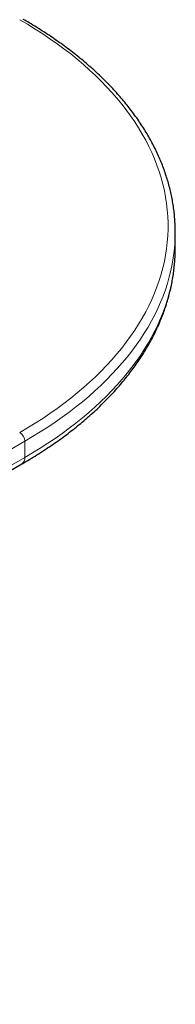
# Model space of a CAD drawing. Header units: millimetres. Extents: x 8 to 2230, y 12 to 2204.
# Tile 103 of 163: x 1959 to 1972, y 815 to 898. Entities that reach past the tile are written whole.
import ezdxf

# ---------------------------------------------------------------- set-up
doc = ezdxf.new("R2010")
doc.units = ezdxf.units.MM

msp = doc.modelspace()

# ---------------------------------------------------------------- linework, layer by layer
at = {"color": 7, "linetype": 'Continuous', "lineweight": 30}
for p, q in [((1972.346, 878.871), (1972.346, 880.226)), ((1972.343, 878.584), (1972.346, 878.871)), ((1881.014, 815.458), (1959.503, 860.769))]:
    msp.add_line(p, q, dxfattribs=at)
at = {"color": 252, "linetype": 'Continuous', "lineweight": 0}
for p, q in [((1959.751, 862.673), (1881.262, 817.362)), ((1959.751, 861.319), (1959.751, 862.673)), ((1959.751, 861.319), (1881.262, 816.008))]:
    msp.add_line(p, q, dxfattribs=at)
at = {"color": 252, "linetype": 'Continuous', "lineweight": 0, "flags": 128}
for points in [[(1959.327, 863.408), (1959.983, 863.795), (1960.624, 864.19), (1961.249, 864.594), (1961.859, 865.005), (1962.453, 865.424), (1963.031, 865.851), (1963.593, 866.285), (1964.137, 866.726), (1964.665, 867.173), (1965.175, 867.628), (1965.668, 868.088), (1966.143, 868.555), (1966.6, 869.028), (1967.039, 869.507), (1967.459, 869.991), (1967.861, 870.48), (1968.243, 870.975), (1968.607, 871.474), (1968.952, 871.978), (1969.277, 872.486), (1969.582, 872.998), (1969.868, 873.513), (1970.134, 874.033), (1970.381, 874.555), (1970.607, 875.081), (1970.812, 875.609), (1970.998, 876.14), (1971.163, 876.673), (1971.308, 877.208), (1971.432, 877.745), (1971.536, 878.283), (1971.618, 878.822), (1971.681, 879.363), (1971.722, 879.904), (1971.743, 880.445), (1971.743, 880.986), (1971.722, 881.528), (1971.681, 882.069), (1971.618, 882.609), (1971.536, 883.149), (1971.432, 883.687), (1971.308, 884.223), (1971.163, 884.759), (1970.998, 885.292), (1970.812, 885.822), (1970.607, 886.351), (1970.381, 886.876), (1970.134, 887.399), (1969.868, 887.918), (1969.582, 888.434), (1969.277, 888.946), (1968.952, 889.454), (1968.607, 889.957), (1968.243, 890.457), (1967.861, 890.951), (1967.459, 891.44), (1967.039, 891.924), (1966.6, 892.403), (1966.143, 892.876), (1965.668, 893.343), (1965.175, 893.804), (1964.665, 894.258), (1964.137, 894.706), (1963.593, 895.147), (1963.031, 895.58), (1962.453, 896.007), (1961.859, 896.426), (1961.249, 896.838), (1960.624, 897.241), (1959.983, 897.636), (1959.327, 898.024)], [(1972.335, 879.67), (1972.305, 879.143), (1972.253, 878.602), (1972.182, 878.062), (1972.09, 877.523), (1971.978, 876.986), (1971.845, 876.45), (1971.692, 875.915), (1971.519, 875.383), (1971.326, 874.853), (1971.113, 874.326), (1970.88, 873.801), (1970.628, 873.279), (1970.355, 872.761), (1970.064, 872.247), (1969.752, 871.736), (1969.422, 871.229), (1969.072, 870.726), (1968.704, 870.228), (1968.317, 869.735), (1967.911, 869.247), (1967.487, 868.764), (1967.045, 868.286), (1966.585, 867.814), (1966.107, 867.348), (1965.611, 866.888), (1965.099, 866.435), (1964.569, 865.988), (1964.023, 865.547), (1963.46, 865.114), (1962.881, 864.688), (1962.285, 864.27), (1961.675, 863.859), (1961.048, 863.455), (1960.407, 863.06), (1959.751, 862.673)], [(1959.751, 861.319), (1960.407, 861.706), (1961.048, 862.101), (1961.675, 862.504), (1962.285, 862.915), (1962.881, 863.334), (1963.46, 863.76), (1964.023, 864.193), (1964.569, 864.633), (1965.099, 865.08), (1965.611, 865.534), (1966.107, 865.994), (1966.585, 866.46), (1967.045, 866.932), (1967.487, 867.409), (1967.911, 867.892), (1968.317, 868.381), (1968.704, 868.874), (1969.072, 869.372), (1969.422, 869.874), (1969.752, 870.381), (1970.064, 870.892), (1970.355, 871.407), (1970.628, 871.925), (1970.88, 872.447), (1971.113, 872.971), (1971.326, 873.499), (1971.519, 874.029), (1971.692, 874.561), (1971.845, 875.095), (1971.978, 875.631), (1972.09, 876.169), (1972.182, 876.708), (1972.253, 877.248), (1972.305, 877.789), (1972.335, 878.33), (1972.343, 878.584)]]:
    msp.add_lwpolyline(points, dxfattribs=at)
at = {"color": 7, "linetype": 'Continuous', "lineweight": 30}
msp.add_arc((1958.009, 880.226), 14.336, 357.77844, 2.19603, dxfattribs=at)
at = {"color": 252, "linetype": 'Continuous', "lineweight": 0}
for centre, radius, start, end in [((1958.83, 862.631), 0.922, 2.60548, 57.39452), ((1959.147, 861.261), 0.607, 305.8667, 5.44548)]:
    msp.add_arc(centre, radius, start, end, dxfattribs=at)
at = {"color": 7, "linetype": 'Continuous', "lineweight": 30}
for points, knots in [([(1972.333, 880.79), (1972.331, 880.842), (1972.325, 881.067), (1972.296, 881.465), (1972.244, 881.983), (1972.173, 882.5), (1972.083, 883.017), (1971.976, 883.532), (1971.85, 884.046), (1971.706, 884.559), (1971.544, 885.069), (1971.364, 885.578), (1971.167, 886.085), (1970.951, 886.589), (1970.717, 887.09), (1970.466, 887.588), (1970.197, 888.084), (1969.91, 888.576), (1969.606, 889.064), (1969.285, 889.549), (1968.946, 890.03), (1968.591, 890.506), (1968.218, 890.978), (1967.829, 891.445), (1967.424, 891.908), (1967.002, 892.365), (1966.563, 892.818), (1966.109, 893.264), (1965.64, 893.705), (1965.154, 894.141), (1964.654, 894.57), (1964.138, 894.993), (1963.607, 895.409), (1963.062, 895.819), (1962.502, 896.222), (1961.929, 896.618), (1961.341, 897.007), (1960.74, 897.389), (1960.168, 897.738), (1959.793, 897.956), (1959.627, 898.053)], [0, 0, 0, 0, 0.007992, 0.034704, 0.06142, 0.088143, 0.114874, 0.141617, 0.168374, 0.195147, 0.221937, 0.248747, 0.275577, 0.302427, 0.329299, 0.356192, 0.383106, 0.41004, 0.436995, 0.463968, 0.490959, 0.517967, 0.54499, 0.572028, 0.599078, 0.62614, 0.653213, 0.680294, 0.707384, 0.73448, 0.761583, 0.78869, 0.815801, 0.842915, 0.870032, 0.89715, 0.92427, 0.95139, 0.978511, 1, 1, 1, 1]), ([(1959.503, 860.769), (1959.614, 860.834), (1959.937, 861.021), (1960.461, 861.338), (1961.07, 861.72), (1961.666, 862.111), (1962.248, 862.509), (1962.816, 862.914), (1963.37, 863.326), (1963.909, 863.745), (1964.433, 864.171), (1964.943, 864.604), (1965.437, 865.042), (1965.916, 865.488), (1966.379, 865.939), (1966.826, 866.396), (1967.257, 866.858), (1967.671, 867.326), (1968.069, 867.8), (1968.45, 868.278), (1968.814, 868.761), (1969.161, 869.248), (1969.49, 869.74), (1969.803, 870.235), (1970.097, 870.735), (1970.374, 871.238), (1970.633, 871.744), (1970.874, 872.253), (1971.097, 872.765), (1971.301, 873.279), (1971.488, 873.796), (1971.656, 874.314), (1971.806, 874.835), (1971.938, 875.356), (1972.052, 875.88), (1972.147, 876.404), (1972.224, 876.929), (1972.283, 877.454), (1972.321, 877.981), (1972.34, 878.352), (1972.341, 878.547), (1972.342, 878.568)], [0, 0, 0, 0, 0.014163, 0.041003, 0.067846, 0.09469, 0.121534, 0.148377, 0.175218, 0.202056, 0.22889, 0.255717, 0.282537, 0.309348, 0.336147, 0.362933, 0.389704, 0.416456, 0.443189, 0.469899, 0.496583, 0.52324, 0.549867, 0.576462, 0.603022, 0.629546, 0.656032, 0.682478, 0.708885, 0.73525, 0.761576, 0.787862, 0.814109, 0.84032, 0.866497, 0.892644, 0.918763, 0.944858, 0.970936, 0.996999, 1, 1, 1, 1])]:
    msp.add_open_spline(points, degree=3, knots=knots, dxfattribs=at)

doc.saveas('drawing.dxf')
